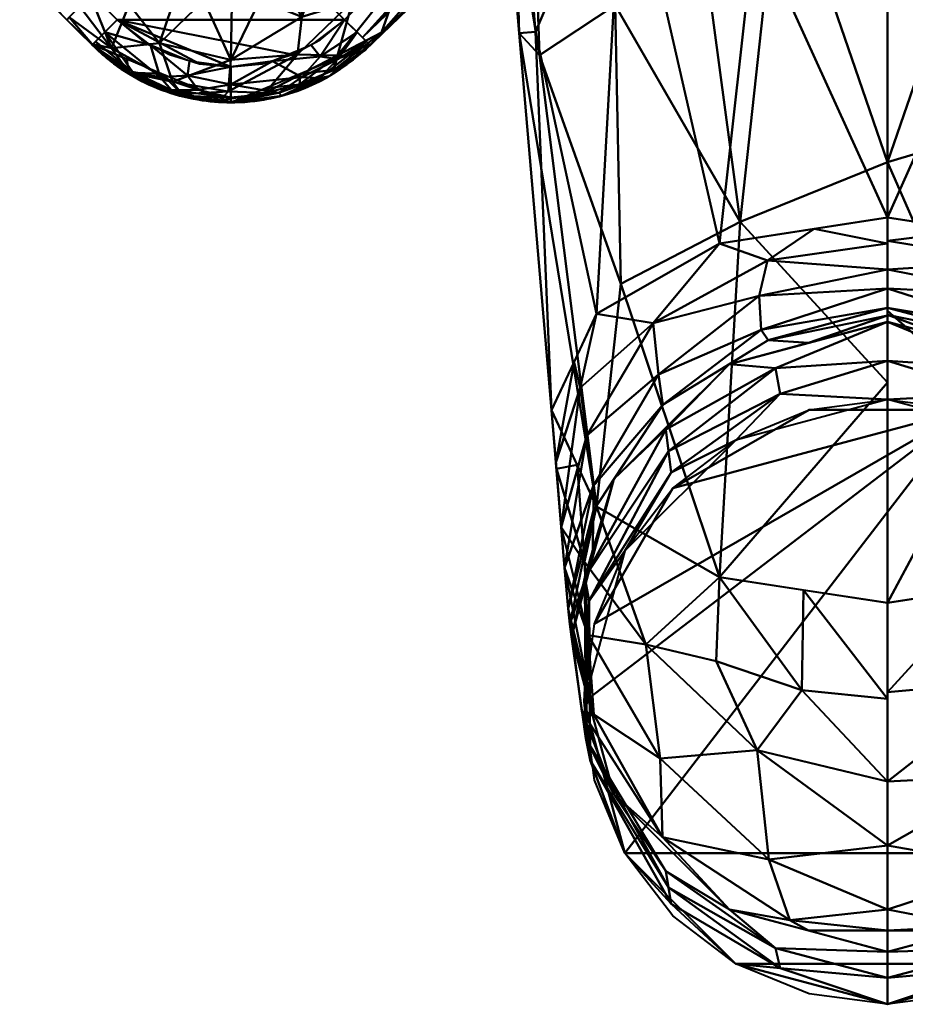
# Model space of a CAD drawing. Header units: millimetres. Extents: x -25 to 25, y -119 to 0.
# Tile 1 of 256: x -24 to 0, y -119 to -91. Entities that reach past the tile are written whole.
import ezdxf

# ---------------------------------------------------------------- set-up
doc = ezdxf.new("R2010")
doc.units = ezdxf.units.MM
doc.layers.add('A-GENM', color=13, linetype='Continuous', lineweight=30)

# ---------------------------------------------------------------- blocks, each defined once
blk = doc.blocks.new('MODEL - MODEL-4828-View 1')
at = {"layer": 'A-GENM', "lineweight": 40}
mesh = blk.add_polyface(dxfattribs=at)
corners = [(22.981, -83.203, 65.1), (12.728, -72.95, 65.1), (11.615, -71.5, 65.1), (10.916, -69.812, 65.1), (10.678, -68, 65.1), (10.916, -66.188, 65.1), (11.615, -64.5, 65.1), (12.728, -63.05, 65.1), (22.981, -52.797, 65.1), (23.696, -51.865, 65.1), (24.146, -50.78, 65.1), (24.299, -49.615, 65.1), (24.146, -48.451, 65.1), (23.696, -47.365, 65.1), (22.981, -46.433, 65.1), (21.567, -45.019, 65.1), (20.885, -44.459, 65.1), (20.107, -44.044, 65.1), (19.263, -43.787, 65.1), (18.385, -43.701, 65.1), (17.507, -43.787, 65.1), (16.663, -44.044, 65.1), (15.885, -44.459, 65.1), (15.203, -45.019, 65.1), (4.95, -55.272, 65.1), (3.5, -56.385, 65.1), (1.812, -57.084, 65.1), (0, -57.322, 65.1), (-1.366, -57.188, 65.1), (-2.679, -56.789, 65.1), (-3.889, -56.143, 65.1), (-4.95, -55.272, 65.1), (-15.203, -45.019, 65.1), (-15.885, -44.459, 65.1), (-16.663, -44.044, 65.1), (-17.507, -43.787, 65.1), (-18.385, -43.701, 65.1), (-19.263, -43.787, 65.1), (-20.107, -44.044, 65.1), (-20.885, -44.459, 65.1), (-21.567, -45.019, 65.1), (-22.981, -46.433, 65.1), (-23.541, -47.115, 65.1), (-23.956, -47.893, 65.1), (-24.213, -48.737, 65.1), (-24.299, -49.615, 65.1), (-24.213, -50.493, 65.1), (-23.956, -51.337, 65.1), (-23.541, -52.115, 65.1), (-22.981, -52.797, 65.1), (-12.728, -63.05, 65.1), (-11.615, -64.5, 65.1), (-10.916, -66.188, 65.1), (-10.678, -68, 65.1), (-10.916, -69.812, 65.1), (-11.615, -71.5, 65.1), (-12.728, -72.95, 65.1), (-22.981, -83.203, 65.1), (-23.541, -83.885, 65.1), (-23.956, -84.663, 65.1), (-24.213, -85.507, 65.1), (-24.299, -86.385, 65.1), (-24.213, -87.263, 65.1), (-23.956, -88.107, 65.1), (-23.541, -88.885, 65.1), (-22.981, -89.567, 65.1), (-21.567, -90.981, 65.1), (-20.885, -91.541, 65.1), (-20.107, -91.956, 65.1), (-19.263, -92.213, 65.1), (-18.385, -92.299, 65.1), (-17.507, -92.213, 65.1), (-16.663, -91.956, 65.1), (-15.885, -91.541, 65.1), (-15.203, -90.981, 65.1), (-4.95, -80.728, 65.1), (-3.5, -79.615, 65.1), (-1.812, -78.916, 65.1), (0, -78.678, 65.1), (1.812, -78.916, 65.1), (3.5, -79.615, 65.1), (4.95, -80.728, 65.1), (15.203, -90.981, 65.1), (15.885, -91.541, 65.1), (16.663, -91.956, 65.1), (17.507, -92.213, 65.1), (18.385, -92.299, 65.1), (19.263, -92.213, 65.1), (20.107, -91.956, 65.1), (20.885, -91.541, 65.1), (21.567, -90.981, 65.1), (22.981, -89.567, 65.1), (23.541, -88.885, 65.1), (23.956, -88.107, 65.1), (24.213, -87.263, 65.1), (24.299, -86.385, 65.1), (24.213, -85.507, 65.1), (23.956, -84.663, 65.1), (23.541, -83.885, 65.1)]
mesh.append_faces([[corners[k] for k in face] for face in [(90, 87, 88, 89)]], dxfattribs={"vtx0": -1})
mesh.append_faces([[corners[k] for k in face] for face in [(21, 15, 20)]], dxfattribs={"vtx0": -1, "vtx1": -1})
mesh.append_faces([[corners[k] for k in face] for face in [(91, 0, 82, 90), (27, 78, 4, 26)]], dxfattribs={"vtx0": -1, "vtx1": -1, "vtx2": -1})
mesh.append_faces([[corners[k] for k in face] for face in [(65, 57, 58), (57, 74, 75, 56), (66, 69, 70), (41, 48, 49), (50, 31, 32, 49), (1, 81, 82, 0), (3, 79, 80, 2), (2, 80, 81, 1), (90, 86, 87), (26, 4, 5), (8, 23, 24, 7)]], dxfattribs={"vtx0": -1, "vtx2": -1})
mesh.append_faces([[corners[k] for k in face] for face in [(57, 65, 66, 74), (32, 40, 41, 49), (8, 14, 15, 23)]], dxfattribs={"vtx0": -1, "vtx2": -1, "vtx3": -1})
mesh.append_faces([[corners[k] for k in face] for face in [(66, 70, 71, 72), (41, 44, 45, 46), (40, 33, 34, 35), (90, 82, 83, 84), (90, 84, 85, 86), (91, 97, 98, 0), (91, 94, 95, 96), (15, 21, 22, 23), (14, 8, 9, 10), (15, 18, 19, 20)]], dxfattribs={"vtx0": -1, "vtx3": -1})
mesh.append_faces([[corners[k] for k in face] for face in [(17, 18, 15, 16)]], dxfattribs={"vtx1": -1})
mesh.append_faces([[corners[k] for k in face] for face in [(61, 62, 65, 60), (59, 60, 65, 58), (73, 74, 66, 72), (47, 48, 41, 46), (36, 37, 40, 35), (32, 33, 40), (96, 97, 91), (10, 11, 14)]], dxfattribs={"vtx1": -1, "vtx2": -1})
mesh.append_faces([[corners[k] for k in face] for face in [(27, 28, 53, 78)]], dxfattribs={"vtx1": -1, "vtx2": -1, "vtx3": -1})
mesh.append_faces([[corners[k] for k in face] for face in [(55, 56, 75, 76), (54, 55, 76, 77), (53, 54, 77, 78), (51, 52, 29, 30), (50, 51, 30, 31), (52, 53, 28, 29), (78, 79, 3, 4), (5, 6, 25, 26), (6, 7, 24, 25)]], dxfattribs={"vtx1": -1, "vtx3": -1})
mesh.append_faces([[corners[k] for k in face] for face in [(63, 64, 65, 62), (38, 39, 40, 37), (12, 13, 14, 11)]], dxfattribs={"vtx2": -1})
mesh.append_faces([[corners[k] for k in face] for face in [(66, 67, 68, 69), (41, 42, 43, 44), (91, 92, 93, 94)]], dxfattribs={"vtx3": -1})
mesh = blk.add_polyface(dxfattribs=at)
corners = [(0, -107.314, -13.285), (0, -86.792, 3.323), (-2.997, -86.256, 3.236), (-5.728, -84.711, 3.01), (-8.015, -82.328, 2.747), (-8.079, -82.24, 2.739), (-8.143, -82.152, 2.731), (-8.206, -82.064, 2.723), (-8.255, -82.057, 2.664), (-8.303, -82.051, 2.604), (-8.35, -82.044, 2.543), (-8.397, -82.037, 2.483), (-8.444, -82.03, 2.422), (-8.491, -82.023, 2.361), (-8.537, -82.015, 2.3), (-10.134, -80.702, 0.425), (-11.134, -79.208, -1.709), (-11.474, -77.619, -3.978), (-9.934, -74.329, -8.677), (-5.735, -71.921, -12.115), (0, -71.038, -13.377), (0, -96.521, -28.7), (-4.703, -97.245, -27.665), (-8.146, -99.22, -24.845), (-9.409, -101.918, -20.993), (-8.146, -104.615, -17.14), (-4.703, -106.59, -14.32), (-9.751, -91.975, -9.493), (0, -94.974, -3.299), (-7.624, -90.574, -3.813), (-7.384, -85.534, -18.533), (-9.863, -91.319, -16.674), (0, -83.78, -21.039), (-7.467, -98.374, -10.325), (-4.132, -96.638, -5.755), (-10.561, -82.739, -10.886), (-10.818, -85.308, -8.014), (-10.319, -91.354, -12.978), (0, -101.144, -8.292), (-3.719, -88.364, -22.969), (-3.723, -79.534, -17.717)]
mesh.append_faces([[corners[k] for k in face] for face in [(38, 26, 0)]], dxfattribs={"vtx0": -1})
mesh.append_faces([[corners[k] for k in face] for face in [(32, 40, 20), (18, 35, 17), (21, 39, 32), (10, 5, 9), (6, 9, 5), (19, 30, 18), (16, 36, 15), (13, 4, 12), (20, 40, 19)]], dxfattribs={"vtx0": -1, "vtx1": -1})
mesh.append_faces([[corners[k] for k in face] for face in [(33, 27, 25), (40, 30, 19), (35, 36, 17), (27, 33, 29), (37, 35, 31), (36, 37, 27), (30, 31, 35), (24, 37, 31), (31, 30, 23), (22, 30, 39), (26, 34, 33), (26, 38, 34), (30, 40, 39), (3, 29, 34), (30, 35, 18), (29, 33, 34), (35, 37, 36), (29, 15, 27), (14, 29, 4), (2, 34, 28), (36, 27, 15), (25, 27, 37), (32, 39, 40)]], dxfattribs={"vtx0": -1, "vtx1": -1, "vtx2": -1})
mesh.append_faces([[corners[k] for k in face] for face in [(34, 2, 3), (29, 3, 4), (36, 16, 17), (37, 24, 25), (39, 21, 22), (4, 13, 14), (10, 4, 5)]], dxfattribs={"vtx0": -1, "vtx2": -1})
mesh.append_faces([[corners[k] for k in face] for face in [(25, 26, 33), (38, 28, 34), (14, 15, 29), (22, 23, 30), (10, 11, 4), (11, 12, 4), (23, 24, 31), (8, 9, 6)]], dxfattribs={"vtx1": -1, "vtx2": -1})
mesh.append_faces([[corners[k] for k in face] for face in [(28, 1, 2), (6, 7, 8)]], dxfattribs={"vtx2": -1})
mesh = blk.add_polyface(dxfattribs=at)
corners = [(0, -107.314, -13.285), (4.703, -106.59, -14.32), (8.146, -104.615, -17.14), (9.409, -101.918, -20.993), (8.146, -99.22, -24.845), (4.703, -97.245, -27.665), (0, -96.521, -28.7), (0, -71.038, -13.377), (5.735, -71.921, -12.115), (9.934, -74.329, -8.677), (11.474, -77.619, -3.978), (11.134, -79.208, -1.709), (10.134, -80.702, 0.425), (8.537, -82.015, 2.3), (8.471, -82.055, 2.363), (8.403, -82.087, 2.432), (8.338, -82.107, 2.506), (8.284, -82.112, 2.576), (8.24, -82.098, 2.648), (8.206, -82.064, 2.724), (8.143, -82.153, 2.731), (8.079, -82.241, 2.739), (8.015, -82.328, 2.747), (5.728, -84.711, 3.01), (2.997, -86.256, 3.236), (0, -86.792, 3.323), (8.565, -93.142, -7.553), (0, -94.974, -3.299), (4.897, -93.502, -3.653), (7.384, -85.534, -18.533), (0, -83.78, -21.039), (10.358, -85.228, -12.565), (0, -99.132, -6.664), (6.166, -99.368, -9.585), (2.971, -101.759, -9.376), (9.661, -93.809, -18.354), (10.236, -91.823, -12.168), (10.847, -84.826, -7.429), (3.968, -80.036, -17.907), (3.465, -88.756, -23.315)]
mesh.append_faces([[corners[k] for k in face] for face in [(2, 33, 1), (23, 28, 22), (24, 28, 23), (7, 38, 30), (4, 35, 3), (17, 22, 16), (22, 17, 21), (0, 34, 32), (18, 21, 17), (6, 39, 5)]], dxfattribs={"vtx0": -1, "vtx1": -1})
mesh.append_faces([[corners[k] for k in face] for face in [(36, 35, 31), (31, 35, 29), (31, 37, 36), (37, 26, 36), (31, 29, 9), (35, 36, 3), (28, 34, 33), (31, 10, 37), (26, 33, 2), (28, 27, 34), (36, 26, 2), (33, 26, 28), (24, 27, 28), (8, 29, 38), (39, 29, 5), (34, 1, 33), (37, 12, 26), (29, 35, 4), (30, 38, 39), (26, 22, 28), (22, 26, 15), (29, 39, 38)]], dxfattribs={"vtx0": -1, "vtx1": -1, "vtx2": -1})
mesh.append_faces([[corners[k] for k in face] for face in [(29, 4, 5), (39, 6, 30), (31, 9, 10), (26, 14, 15), (22, 15, 16), (18, 20, 21), (26, 13, 14), (34, 0, 1), (37, 11, 12)]], dxfattribs={"vtx0": -1, "vtx2": -1})
mesh.append_faces([[corners[k] for k in face] for face in [(19, 20, 18)]], dxfattribs={"vtx1": -1})
mesh.append_faces([[corners[k] for k in face] for face in [(10, 11, 37), (12, 13, 26), (7, 8, 38), (27, 32, 34), (8, 9, 29), (2, 3, 36)]], dxfattribs={"vtx1": -1, "vtx2": -1})
mesh.append_faces([[corners[k] for k in face] for face in [(24, 25, 27)]], dxfattribs={"vtx2": -1})
mesh = blk.add_polyface(dxfattribs=at)
corners = [(-15.203, -90.981, 65.1), (-14.703, -91.481, 64.807), (-14.496, -91.688, 64.1), (-4.243, -81.435, 64.1), (-4.45, -81.228, 64.807), (-4.95, -80.728, 65.1)]
mesh.append_faces([[corners[k] for k in face] for face in [(3, 1, 2)]], dxfattribs={"vtx0": -1})
mesh.append_faces([[corners[k] for k in face] for face in [(5, 1, 4)]], dxfattribs={"vtx0": -1, "vtx1": -1})
mesh.append_faces([[corners[k] for k in face] for face in [(1, 3, 4)]], dxfattribs={"vtx0": -1, "vtx2": -1})
mesh.append_faces([[corners[k] for k in face] for face in [(0, 1, 5)]], dxfattribs={"vtx1": -1})
mesh = blk.add_polyface(dxfattribs=at)
corners = [(-4.243, -81.435, 60.6), (-4.243, -81.435, 64.1), (-14.496, -91.688, 64.1), (-14.496, -91.688, 60.6), (-14.397, -91.59, 60.6), (-14.299, -91.491, 60.6), (-13.661, -90.854, 60.6), (-11.111, -88.304, 60.6), (-8.561, -85.753, 60.6), (-7.286, -84.478, 60.6), (-6.648, -83.841, 60.6), (-6.329, -83.522, 60.6), (-6.17, -83.363, 60.6), (-6.011, -83.203, 60.6), (-5.373, -82.566, 60.6), (-4.736, -81.928, 60.6), (-4.417, -81.609, 60.6), (-4.33, -81.522, 60.6)]
mesh.append_faces([[corners[k] for k in face] for face in [(4, 2, 3)]], dxfattribs={"vtx0": -1})
mesh.append_faces([[corners[k] for k in face] for face in [(8, 2, 7), (10, 1, 9), (2, 8, 1), (14, 1, 13), (15, 1, 14)]], dxfattribs={"vtx0": -1, "vtx1": -1})
mesh.append_faces([[corners[k] for k in face] for face in [(2, 4, 5), (2, 5, 6), (1, 11, 12), (1, 10, 11), (1, 15, 16)]], dxfattribs={"vtx0": -1, "vtx2": -1})
mesh.append_faces([[corners[k] for k in face] for face in [(6, 7, 2), (8, 9, 1), (12, 13, 1), (16, 17, 1)]], dxfattribs={"vtx1": -1, "vtx2": -1})
mesh.append_faces([[corners[k] for k in face] for face in [(17, 0, 1)]], dxfattribs={"vtx2": -1})
mesh = blk.add_polyface(dxfattribs=at)
corners = [(-15.131, -88.435, 55.1), (-14.568, -87.871, 55.1), (-13.898, -88.698, 55.166), (-14.627, -91.833, 59.898), (-15.493, -92.388, 59.429), (-14.168, -91.341, 58.566), (-14.982, -90.471, 55.499), (-13.125, -88.194, 55.251), (-12.587, -89.53, 57.266), (-13.6, -89.72, 55.858), (-11.857, -87.555, 55.539), (-12.878, -86.181, 55.1), (-12.314, -85.617, 55.1), (-13.214, -90.407, 60.6), (-13.437, -90.687, 59.509), (-12.053, -89.284, 59.013), (-15.402, -91.987, 57.598), (-10.635, -87.665, 57.665), (-9.73, -86.717, 57.545), (-10.89, -88.128, 59.453), (-15.695, -88.998, 55.1), (-16.396, -90.897, 55.234), (-16.522, -91.955, 56.044), (-11.338, -88.258, 57.251), (-14.004, -87.308, 55.1), (-13.441, -86.744, 55.1), (-10.933, -85.74, 55.197), (-11.751, -85.054, 55.1), (-11.187, -84.491, 55.1), (-10.675, -86.857, 55.967), (-10.624, -83.927, 55.1), (-10.651, -87.843, 60.6), (-9.928, -87.161, 59.464), (-11.932, -89.125, 60.6), (-14.495, -91.688, 60.6), (-16.468, -92.8, 59.15), (-15.468, -92.091, 60.6), (-16.44, -92.494, 60.6)]
mesh.append_faces([[corners[k] for k in face] for face in [(33, 19, 31), (24, 2, 1), (36, 3, 34)]], dxfattribs={"vtx0": -1, "vtx1": -1})
mesh.append_faces([[corners[k] for k in face] for face in [(3, 4, 5), (2, 6, 0), (7, 8, 9), (7, 11, 10), (13, 14, 15), (9, 16, 6), (17, 18, 19), (5, 9, 8), (21, 20, 6), (6, 22, 21), (9, 5, 16), (15, 23, 17), (2, 7, 9), (26, 10, 12), (2, 24, 7), (22, 6, 16), (23, 29, 17), (8, 7, 10), (10, 26, 29), (14, 5, 8), (5, 4, 16), (31, 19, 32), (19, 33, 15), (8, 10, 23), (4, 35, 16), (14, 34, 3), (15, 14, 8), (6, 2, 9), (15, 17, 19), (8, 23, 15), (10, 29, 23), (4, 3, 36), (14, 3, 5)]], dxfattribs={"vtx0": -1, "vtx1": -1, "vtx2": -1})
mesh.append_faces([[corners[k] for k in face] for face in [(10, 11, 12), (6, 20, 0), (26, 27, 28), (26, 12, 27), (26, 28, 30), (15, 33, 13)]], dxfattribs={"vtx0": -1, "vtx2": -1})
mesh.append_faces([[corners[k] for k in face] for face in [(7, 24, 25, 11)]], dxfattribs={"vtx0": -1, "vtx3": -1})
mesh.append_faces([[corners[k] for k in face] for face in [(0, 1, 2), (13, 34, 14), (36, 37, 4)]], dxfattribs={"vtx1": -1, "vtx2": -1})
mesh = blk.add_polyface(dxfattribs=at)
corners = [(-18.461, -92.996, 57.718), (-18.391, -92.106, 55.646), (-16.522, -91.955, 56.044), (-18.357, -90.549, 55.1), (-17.573, -90.427, 55.1), (-21.731, -91.775, 57.462), (-21.248, -92.463, 59.493), (-22.281, -91.654, 59.592), (-16.396, -90.897, 55.234), (-16.856, -90.085, 55.1), (-18.682, -93.247, 59.788), (-17.426, -93.032, 58.74), (-22.981, -90.981, 60.6), (-22.914, -90.914, 58.659), (-21.23, -90.559, 55.363), (-22.319, -90.319, 55.941), (-16.258, -89.561, 55.1), (-19.868, -90.115, 55.1), (-19.144, -90.442, 55.1), (-20.389, -91.637, 55.655), (-20.025, -92.718, 57.493), (-19.762, -93.07, 59.396), (-20.473, -89.6, 55.1), (-21.036, -89.037, 55.1), (-15.402, -91.987, 57.598), (-15.695, -88.998, 55.1), (-20.329, -92.493, 60.6), (-22.616, -90.616, 57.3), (-21.301, -92.091, 60.6), (-16.468, -92.8, 59.15), (-19.357, -92.896, 60.6), (-18.385, -93.299, 60.6), (-22.274, -91.688, 60.6), (-17.412, -92.896, 60.6), (-16.44, -92.494, 60.6), (-15.493, -92.388, 59.429)]
mesh.append_faces([[corners[k] for k in face] for face in [(16, 8, 9), (17, 14, 22), (3, 1, 18), (23, 14, 15), (12, 7, 32), (33, 29, 34)]], dxfattribs={"vtx0": -1, "vtx1": -1})
mesh.append_faces([[corners[k] for k in face] for face in [(0, 1, 2), (5, 6, 7), (10, 0, 11), (14, 5, 15), (20, 21, 6), (18, 1, 19), (19, 14, 17), (11, 2, 24), (20, 19, 1), (5, 19, 20), (8, 1, 4), (1, 8, 2), (26, 6, 21), (5, 20, 6), (6, 28, 7), (29, 11, 24), (10, 30, 21), (0, 21, 20), (31, 10, 11), (1, 0, 20), (2, 11, 0), (5, 14, 19), (5, 7, 13), (34, 29, 35), (33, 11, 29), (0, 10, 21)]], dxfattribs={"vtx0": -1, "vtx1": -1, "vtx2": -1})
mesh.append_faces([[corners[k] for k in face] for face in [(1, 3, 4), (8, 4, 9), (8, 16, 25), (5, 27, 15), (6, 26, 28), (5, 13, 27), (7, 28, 32), (11, 33, 31), (10, 31, 30)]], dxfattribs={"vtx0": -1, "vtx2": -1})
mesh.append_faces([[corners[k] for k in face] for face in [(12, 13, 7), (17, 18, 19), (23, 22, 14), (30, 26, 21)]], dxfattribs={"vtx1": -1, "vtx2": -1})
mesh = blk.add_polyface(dxfattribs=at)
corners = [(-22.274, -91.688, 60.6), (-22.274, -91.688, 64.1), (-23.688, -90.274, 64.1), (-23.688, -90.274, 60.6), (-23.3, -90.662, 60.6), (-22.981, -90.981, 60.6), (-22.662, -91.3, 60.6)]
mesh.append_faces([[corners[k] for k in face] for face in [(4, 2, 3), (1, 6, 0)]], dxfattribs={"vtx0": -1})
mesh.append_faces([[corners[k] for k in face] for face in [(5, 2, 4), (6, 1, 5), (2, 5, 1)]], dxfattribs={"vtx0": -1, "vtx1": -1})
mesh = blk.add_polyface(dxfattribs=at)
corners = [(-18.385, -93.299, 64.1), (-18.385, -93.163, 64.599), (-18.385, -92.798, 64.964), (-18.385, -92.299, 65.1), (-19.549, -92.146, 65.1), (-20.635, -91.696, 65.1), (-21.567, -90.981, 65.1), (-21.919, -91.334, 64.964), (-22.178, -91.592, 64.599), (-22.274, -91.688, 64.1), (-21.134, -92.561, 64.1), (-19.808, -93.111, 64.1), (-20.37, -92.592, 64.826), (-19.302, -92.948, 64.782), (-20.048, -92.953, 64.491), (-21.137, -92.443, 64.531), (-19.602, -92.546, 65.012)]
mesh.append_faces([[corners[k] for k in face] for face in [(1, 11, 0)]], dxfattribs={"vtx0": -1})
mesh.append_faces([[corners[k] for k in face] for face in [(2, 13, 1), (10, 15, 9), (8, 15, 7), (11, 14, 10)]], dxfattribs={"vtx0": -1, "vtx1": -1})
mesh.append_faces([[corners[k] for k in face] for face in [(14, 13, 12), (11, 1, 14), (2, 16, 13), (13, 14, 1), (12, 5, 7), (12, 13, 16), (12, 16, 5), (15, 12, 7), (15, 10, 14), (14, 12, 15)]], dxfattribs={"vtx0": -1, "vtx1": -1, "vtx2": -1})
mesh.append_faces([[corners[k] for k in face] for face in [(15, 8, 9)]], dxfattribs={"vtx0": -1, "vtx2": -1})
mesh.append_faces([[corners[k] for k in face] for face in [(6, 7, 5)]], dxfattribs={"vtx1": -1})
mesh.append_faces([[corners[k] for k in face] for face in [(2, 3, 16), (3, 4, 16), (4, 5, 16)]], dxfattribs={"vtx1": -1, "vtx2": -1})
mesh = blk.add_polyface(dxfattribs=at)
corners = [(-14.496, -91.688, 64.1), (-14.592, -91.592, 64.599), (-14.85, -91.334, 64.964), (-15.203, -90.981, 65.1), (-16.135, -91.696, 65.1), (-17.22, -92.146, 65.1), (-18.385, -92.299, 65.1), (-18.385, -92.798, 64.964), (-18.385, -93.163, 64.599), (-18.385, -93.299, 64.1), (-16.961, -93.111, 64.1), (-15.635, -92.561, 64.1), (-16.399, -92.592, 64.826), (-15.392, -92.088, 64.782), (-15.916, -92.62, 64.491), (-17.047, -93.029, 64.531), (-15.889, -92.016, 65.012)]
mesh.append_faces([[corners[k] for k in face] for face in [(1, 11, 0)]], dxfattribs={"vtx0": -1})
mesh.append_faces([[corners[k] for k in face] for face in [(10, 15, 9), (2, 13, 1), (8, 15, 7), (11, 14, 10)]], dxfattribs={"vtx0": -1, "vtx1": -1})
mesh.append_faces([[corners[k] for k in face] for face in [(14, 13, 12), (11, 1, 14), (2, 16, 13), (15, 10, 14), (13, 14, 1), (5, 7, 12), (12, 13, 16), (12, 16, 5), (15, 12, 7), (14, 12, 15)]], dxfattribs={"vtx0": -1, "vtx1": -1, "vtx2": -1})
mesh.append_faces([[corners[k] for k in face] for face in [(15, 8, 9), (16, 4, 5)]], dxfattribs={"vtx0": -1, "vtx2": -1})
mesh.append_faces([[corners[k] for k in face] for face in [(6, 7, 5)]], dxfattribs={"vtx1": -1})
mesh.append_faces([[corners[k] for k in face] for face in [(2, 3, 16), (3, 4, 16)]], dxfattribs={"vtx1": -1, "vtx2": -1})
mesh = blk.add_polyface(dxfattribs=at)
corners = [(-18.385, -93.299, 60.6), (-18.385, -93.299, 64.1), (-19.808, -93.112, 64.1), (-21.135, -92.562, 64.1), (-22.274, -91.688, 64.1), (-22.274, -91.688, 60.6), (-22.19, -91.77, 60.6), (-22.104, -91.851, 60.6), (-22.017, -91.929, 60.6), (-21.969, -91.972, 60.6), (-21.919, -92.013, 60.6), (-21.87, -92.055, 60.6), (-21.82, -92.095, 60.6), (-21.769, -92.135, 60.6), (-21.718, -92.175, 60.6), (-21.667, -92.213, 60.6), (-21.563, -92.289, 60.6), (-21.457, -92.362, 60.6), (-21.349, -92.433, 60.6), (-21.24, -92.501, 60.6), (-21.129, -92.567, 60.6), (-21.016, -92.63, 60.6), (-20.903, -92.69, 60.6), (-20.788, -92.748, 60.6), (-20.671, -92.803, 60.6), (-20.553, -92.855, 60.6), (-20.434, -92.905, 60.6), (-20.314, -92.951, 60.6), (-20.193, -92.995, 60.6), (-20.071, -93.036, 60.6), (-19.948, -93.074, 60.6), (-19.824, -93.109, 60.6), (-19.699, -93.141, 60.6), (-19.573, -93.17, 60.6), (-19.447, -93.197, 60.6), (-19.32, -93.22, 60.6), (-19.193, -93.24, 60.6), (-19.079, -93.256, 60.6), (-18.964, -93.269, 60.6), (-18.848, -93.28, 60.6), (-18.732, -93.288, 60.6), (-18.616, -93.294, 60.6), (-18.5, -93.298, 60.6)]
mesh.append_faces([[corners[k] for k in face] for face in [(1, 42, 0)]], dxfattribs={"vtx0": -1})
mesh.append_faces([[corners[k] for k in face] for face in [(18, 3, 17), (4, 14, 3), (20, 3, 19), (14, 4, 13), (15, 3, 14), (26, 3, 25), (27, 2, 26), (25, 3, 24), (33, 2, 32), (31, 2, 30), (29, 2, 28), (3, 26, 2), (36, 2, 35), (38, 1, 37)]], dxfattribs={"vtx0": -1, "vtx1": -1})
mesh.append_faces([[corners[k] for k in face] for face in [(4, 12, 13), (3, 16, 17), (3, 15, 16), (3, 21, 22), (3, 22, 23), (4, 7, 8), (4, 6, 7), (4, 10, 11), (2, 27, 28), (2, 34, 35), (2, 33, 34), (37, 1, 2), (2, 36, 37), (2, 29, 30), (1, 39, 40), (1, 40, 41), (1, 38, 39)]], dxfattribs={"vtx0": -1, "vtx2": -1})
mesh.append_faces([[corners[k] for k in face] for face in [(11, 12, 4), (18, 19, 3), (20, 21, 3), (23, 24, 3), (8, 9, 4), (9, 10, 4), (31, 32, 2), (41, 42, 1)]], dxfattribs={"vtx1": -1, "vtx2": -1})
mesh.append_faces([[corners[k] for k in face] for face in [(4, 5, 6)]], dxfattribs={"vtx2": -1})
mesh = blk.add_polyface(dxfattribs=at)
corners = [(-14.496, -91.688, 60.6), (-14.496, -91.688, 64.1), (-15.635, -92.562, 64.1), (-16.961, -93.112, 64.1), (-18.385, -93.299, 64.1), (-18.385, -93.299, 60.6), (-18.275, -93.298, 60.6), (-18.172, -93.295, 60.6), (-18.07, -93.29, 60.6), (-17.995, -93.286, 60.6), (-17.92, -93.28, 60.6), (-17.845, -93.273, 60.6), (-17.781, -93.266, 60.6), (-17.717, -93.259, 60.6), (-17.653, -93.251, 60.6), (-17.589, -93.242, 60.6), (-17.525, -93.232, 60.6), (-17.462, -93.222, 60.6), (-17.398, -93.211, 60.6), (-17.272, -93.186, 60.6), (-17.146, -93.159, 60.6), (-17.021, -93.128, 60.6), (-16.896, -93.095, 60.6), (-16.772, -93.059, 60.6), (-16.65, -93.02, 60.6), (-16.528, -92.978, 60.6), (-16.318, -92.897, 60.6), (-16.111, -92.808, 60.6), (-15.907, -92.711, 60.6), (-15.708, -92.605, 60.6), (-15.513, -92.491, 60.6), (-15.324, -92.37, 60.6), (-15.139, -92.24, 60.6), (-14.96, -92.104, 60.6), (-14.91, -92.063, 60.6), (-14.86, -92.022, 60.6), (-14.811, -91.98, 60.6), (-14.762, -91.938, 60.6), (-14.714, -91.895, 60.6), (-14.666, -91.852, 60.6), (-14.619, -91.808, 60.6), (-14.578, -91.768, 60.6), (-14.536, -91.728, 60.6)]
mesh.append_faces([[corners[k] for k in face] for face in [(6, 4, 5), (1, 42, 0)]], dxfattribs={"vtx0": -1})
mesh.append_faces([[corners[k] for k in face] for face in [(19, 3, 18), (23, 3, 22), (18, 3, 17), (27, 2, 26), (31, 2, 30), (2, 33, 1), (3, 26, 2), (35, 1, 34), (41, 1, 40), (38, 1, 37)]], dxfattribs={"vtx0": -1, "vtx1": -1})
mesh.append_faces([[corners[k] for k in face] for face in [(3, 16, 17), (3, 20, 21), (4, 8, 9), (4, 7, 8), (4, 6, 7), (4, 9, 10), (4, 10, 11), (4, 11, 12), (4, 12, 13), (2, 28, 29), (3, 25, 26), (2, 27, 28), (2, 32, 33), (1, 35, 36), (1, 38, 39)]], dxfattribs={"vtx0": -1, "vtx2": -1})
mesh.append_faces([[corners[k] for k in face] for face in [(3, 4, 14), (14, 15, 3), (15, 16, 3), (13, 14, 4), (21, 22, 3), (23, 24, 3), (19, 20, 3), (24, 25, 3), (29, 30, 2), (31, 32, 2), (36, 37, 1), (33, 34, 1), (39, 40, 1), (41, 42, 1)]], dxfattribs={"vtx1": -1, "vtx2": -1})
mesh = blk.add_polyface(dxfattribs=at)
corners = [(-8.854, -108.259, -31.973), (-8.948, -107.472, -27.734), (-9.136, -105.192, -23.79), (-9.409, -101.918, -20.993), (-8.146, -99.22, -24.845), (-4.703, -97.245, -27.665), (0, -96.521, -28.7), (0, -97.972, -29.713), (0, -99.054, -31.126), (0, -99.439, -32.743), (-4.426, -100.623, -32.64), (-7.665, -103.851, -32.358), (-6.414, -100.92, -28.969), (-6.296, -101.77, -30.896), (-3.544, -99.665, -30.681), (-3.598, -98.713, -29.378), (-6.56, -99.476, -27.396), (-8.24, -104.04, -28.78), (-8.417, -102.622, -26.374), (0, -97.246, -29.206), (-2.056, -96.838, -28.248), (-3.367, -97.724, -28.71), (-8.777, -100.569, -22.919), (-9.287, -103.382, -22.243), (-8.604, -101.291, -24.9), (-2.213, -100.031, -32.692), (0, -99.267, -32.02), (-3.346, -99.952, -31.743), (-8.26, -106.055, -32.165), (-8.896, -107.907, -30.077), (-8.235, -104.728, -30.593), (0, -98.513, -30.42), (-9.042, -106.332, -25.762)]
mesh.append_faces([[corners[k] for k in face] for face in [(28, 30, 11), (26, 27, 8), (23, 24, 2), (8, 14, 31)]], dxfattribs={"vtx0": -1, "vtx1": -1})
mesh.append_faces([[corners[k] for k in face] for face in [(30, 17, 13), (32, 18, 17), (15, 31, 14), (12, 13, 17), (13, 12, 14), (15, 14, 12), (15, 16, 21), (15, 12, 16), (18, 12, 17), (21, 20, 19), (18, 16, 12), (5, 21, 16), (7, 15, 21), (4, 16, 24), (2, 24, 18), (22, 24, 23), (18, 24, 16), (10, 13, 27), (8, 27, 14), (25, 27, 26), (14, 27, 13), (30, 28, 29), (11, 30, 13), (1, 17, 30)]], dxfattribs={"vtx0": -1, "vtx1": -1, "vtx2": -1})
mesh.append_faces([[corners[k] for k in face] for face in [(13, 10, 11), (16, 4, 5), (21, 19, 7), (15, 7, 31)]], dxfattribs={"vtx0": -1, "vtx2": -1})
mesh.append_faces([[corners[k] for k in face] for face in [(22, 4, 24), (25, 10, 27), (1, 32, 17), (32, 2, 18), (5, 20, 21), (29, 1, 30)]], dxfattribs={"vtx1": -1, "vtx2": -1})
mesh.append_faces([[corners[k] for k in face] for face in [(28, 0, 29), (26, 9, 25), (23, 3, 22), (20, 6, 19)]], dxfattribs={"vtx2": -1})
mesh = blk.add_polyface(dxfattribs=at)
corners = [(8.854, -108.259, -31.973), (7.665, -103.851, -32.358), (4.426, -100.623, -32.64), (0, -99.439, -32.743), (0, -99.054, -31.126), (0, -97.972, -29.713), (0, -96.521, -28.7), (4.703, -97.245, -27.665), (8.146, -99.22, -24.845), (9.409, -101.918, -20.993), (9.136, -105.192, -23.79), (8.948, -107.472, -27.734), (6.414, -100.919, -28.969), (6.561, -99.477, -27.395), (3.632, -98.693, -29.339), (3.515, -99.634, -30.649), (6.294, -101.768, -30.896), (8.409, -102.549, -26.337), (8.256, -104.04, -28.7), (0, -99.247, -31.935), (1.934, -99.957, -32.698), (3.205, -99.896, -31.749), (8.26, -106.055, -32.165), (8.896, -107.907, -30.077), (8.236, -104.721, -30.557), (2.352, -96.883, -28.183), (0, -97.17, -29.153), (3.515, -97.757, -28.661), (8.777, -100.569, -22.919), (9.287, -103.382, -22.243), (8.606, -101.263, -24.877), (0, -98.513, -30.42), (9.042, -106.332, -25.762)]
mesh.append_faces([[corners[k] for k in face] for face in [(20, 21, 2), (28, 30, 8), (26, 27, 5), (23, 24, 11), (32, 17, 10), (5, 14, 31)]], dxfattribs={"vtx0": -1, "vtx1": -1})
mesh.append_faces([[corners[k] for k in face] for face in [(14, 13, 12), (15, 14, 12), (12, 13, 17), (16, 15, 12), (18, 17, 32), (30, 17, 13), (15, 16, 21), (21, 20, 19), (18, 12, 17), (15, 31, 14), (18, 16, 12), (2, 21, 16), (4, 15, 21), (1, 16, 24), (11, 24, 18), (22, 24, 23), (18, 24, 16), (7, 13, 27), (5, 27, 14), (25, 27, 26), (14, 27, 13), (30, 28, 29), (8, 30, 13), (10, 17, 30)]], dxfattribs={"vtx0": -1, "vtx1": -1, "vtx2": -1})
mesh.append_faces([[corners[k] for k in face] for face in [(16, 1, 2), (21, 19, 4), (15, 4, 31)]], dxfattribs={"vtx0": -1, "vtx2": -1})
mesh.append_faces([[corners[k] for k in face] for face in [(9, 29, 28)]], dxfattribs={"vtx1": -1})
mesh.append_faces([[corners[k] for k in face] for face in [(25, 7, 27), (32, 11, 18), (7, 8, 13), (22, 1, 24), (29, 10, 30)]], dxfattribs={"vtx1": -1, "vtx2": -1})
mesh.append_faces([[corners[k] for k in face] for face in [(26, 6, 25), (23, 0, 22), (20, 3, 19)]], dxfattribs={"vtx2": -1})
mesh = blk.add_polyface(dxfattribs=at)
corners = [(0, -118.554, -52.153), (0, -117.08, -31.202), (-4.426, -115.896, -31.306), (-7.666, -112.669, -31.588), (-8.854, -108.259, -31.973), (-7.666, -103.85, -32.358), (-4.426, -100.623, -32.64), (0, -99.439, -32.743), (0, -101.62, -53.633), (-4.248, -102.757, -53.533), (-7.359, -105.854, -53.263), (-8.499, -110.087, -52.893), (-7.359, -114.32, -52.523), (-4.248, -117.417, -52.253), (-6.136, -103.062, -42.967), (-6.136, -115.285, -41.899), (-8.359, -107.257, -45.251), (0, -100.53, -43.188), (0, -117.817, -41.678), (-8.445, -111.111, -39.612), (-8.478, -106.588, -37.95), (-8.325, -111.719, -46.92), (-6.063, -103.663, -49.017), (-3.011, -101.46, -46.872), (-3.142, -100.738, -39.557), (-6.208, -102.46, -36.916), (-6.063, -115.741, -47.962), (-3.011, -117.539, -45.468), (-3.142, -116.982, -38.138), (-6.208, -114.828, -35.836)]
mesh.append_faces([[corners[k] for k in face] for face in [(6, 25, 5), (3, 29, 2), (9, 23, 8), (17, 24, 7), (5, 20, 4), (8, 23, 17), (7, 24, 6), (0, 27, 13), (1, 28, 18)]], dxfattribs={"vtx0": -1, "vtx1": -1})
mesh.append_faces([[corners[k] for k in face] for face in [(19, 21, 15), (17, 23, 24), (14, 22, 16), (9, 22, 23), (20, 19, 4), (21, 12, 26), (15, 26, 27), (19, 15, 29), (20, 14, 16), (20, 5, 25), (19, 20, 16), (28, 15, 27), (16, 21, 19), (16, 11, 21), (16, 22, 10), (24, 14, 25), (14, 23, 22), (14, 24, 23), (24, 25, 6), (20, 25, 14), (27, 26, 13), (21, 26, 15), (27, 18, 28), (28, 2, 29), (19, 29, 3), (28, 29, 15)]], dxfattribs={"vtx0": -1, "vtx1": -1, "vtx2": -1})
mesh.append_faces([[corners[k] for k in face] for face in [(19, 3, 4), (22, 9, 10), (26, 12, 13)]], dxfattribs={"vtx0": -1, "vtx2": -1})
mesh.append_faces([[corners[k] for k in face] for face in [(10, 11, 16), (0, 18, 27), (11, 12, 21), (1, 2, 28)]], dxfattribs={"vtx1": -1, "vtx2": -1})
mesh = blk.add_polyface(dxfattribs=at)
corners = [(0, -118.554, -52.153), (4.248, -117.417, -52.253), (7.359, -114.32, -52.523), (8.499, -110.087, -52.893), (7.359, -105.854, -53.263), (4.248, -102.757, -53.533), (0, -101.62, -53.633), (0, -99.439, -32.743), (4.426, -100.623, -32.64), (7.666, -103.85, -32.358), (8.854, -108.259, -31.973), (7.666, -112.669, -31.588), (4.426, -115.896, -31.306), (0, -117.08, -31.202), (6.136, -115.285, -41.899), (6.136, -103.062, -42.967), (8.359, -111.549, -44.877), (0, -117.817, -41.678), (0, -100.53, -43.188), (8.445, -106.775, -39.991), (8.478, -110.942, -37.569), (8.325, -107.444, -47.293), (6.063, -115.741, -47.962), (3.011, -117.539, -45.468), (3.142, -116.982, -38.138), (6.208, -114.828, -35.836), (6.063, -103.663, -49.017), (3.011, -101.46, -46.872), (3.142, -100.738, -39.557), (6.208, -102.46, -36.916)]
mesh.append_faces([[corners[k] for k in face] for face in [(12, 25, 11), (11, 20, 10), (9, 29, 8), (1, 23, 0), (17, 24, 13), (0, 23, 17), (13, 24, 12), (6, 27, 5), (7, 28, 18)]], dxfattribs={"vtx0": -1, "vtx1": -1})
mesh.append_faces([[corners[k] for k in face] for face in [(15, 19, 21), (20, 19, 10), (14, 22, 16), (1, 22, 23), (15, 26, 27), (21, 4, 26), (19, 15, 29), (14, 16, 20), (17, 23, 24), (20, 11, 25), (19, 20, 16), (15, 27, 28), (16, 21, 19), (16, 3, 21), (16, 22, 2), (24, 14, 25), (14, 23, 22), (14, 24, 23), (24, 25, 12), (20, 25, 14), (27, 26, 5), (21, 26, 15), (27, 18, 28), (28, 8, 29), (19, 29, 9), (28, 29, 15)]], dxfattribs={"vtx0": -1, "vtx1": -1, "vtx2": -1})
mesh.append_faces([[corners[k] for k in face] for face in [(22, 1, 2), (19, 9, 10)]], dxfattribs={"vtx0": -1, "vtx2": -1})
mesh.append_faces([[corners[k] for k in face] for face in [(6, 18, 27), (3, 4, 21), (7, 8, 28), (4, 5, 26), (2, 3, 16)]], dxfattribs={"vtx1": -1, "vtx2": -1})
mesh = blk.add_polyface(dxfattribs=at)
corners = [(0, -101.62, -53.633), (2.2, -101.909, -53.607), (4.25, -102.755, -53.534), (6.01, -104.1, -53.416), (7.36, -105.854, -53.263), (8.21, -107.896, -53.084), (8.499, -110.087, -52.893), (8.21, -112.278, -52.702), (7.36, -114.321, -52.523), (6.01, -116.074, -52.37), (4.25, -117.42, -52.252), (2.2, -118.265, -52.179), (0, -118.554, -52.153), (-2.2, -118.265, -52.179), (-4.25, -117.42, -52.252), (-6.01, -116.074, -52.37), (-7.36, -114.321, -52.523), (-8.21, -112.278, -52.702), (-8.499, -110.087, -52.893), (-8.21, -107.896, -53.084), (-7.36, -105.854, -53.263), (-6.01, -104.1, -53.416), (-4.25, -102.755, -53.534), (-2.2, -101.909, -53.607)]
mesh.append_faces([[corners[k] for k in face] for face in [(1, 23, 0)]], dxfattribs={"vtx0": -1})
mesh.append_faces([[corners[k] for k in face] for face in [(18, 1, 16), (1, 19, 21), (1, 21, 23), (1, 8, 16), (8, 1, 4), (4, 6, 8), (12, 14, 10)]], dxfattribs={"vtx0": -1, "vtx1": -1, "vtx2": -1})
mesh.append_faces([[corners[k] for k in face] for face in [(10, 14, 16, 8)]], dxfattribs={"vtx0": -1, "vtx1": -1, "vtx2": -1, "vtx3": -1})
mesh.append_faces([[corners[k] for k in face] for face in [(1, 18, 19)]], dxfattribs={"vtx0": -1, "vtx2": -1})
mesh.append_faces([[corners[k] for k in face] for face in [(15, 16, 14), (20, 21, 19), (22, 23, 21), (9, 10, 8), (7, 8, 6), (3, 4, 2), (5, 6, 4)]], dxfattribs={"vtx1": -1})
mesh.append_faces([[corners[k] for k in face] for face in [(1, 2, 4)]], dxfattribs={"vtx1": -1, "vtx2": -1})
mesh.append_faces([[corners[k] for k in face] for face in [(16, 17, 18), (12, 13, 14), (10, 11, 12)]], dxfattribs={"vtx2": -1})
mesh = blk.add_polyface(dxfattribs=at)
corners = [(-8.854, -108.259, -31.973), (-7.665, -112.668, -31.588), (-4.426, -115.896, -31.306), (0, -117.08, -31.202), (0, -115.901, -24.515), (0, -112.312, -18.071), (0, -107.314, -13.285), (-4.703, -106.59, -14.32), (-8.146, -104.615, -17.14), (-9.409, -101.918, -20.993), (-9.136, -105.192, -23.79), (-8.948, -107.472, -27.734), (-6.365, -111.674, -21.734), (-6.307, -113.876, -26.955), (-8.223, -110.44, -25.447), (-8.387, -108.216, -21.938), (-6.772, -108.475, -18.252), (-3.656, -111.437, -18.205), (-3.323, -114.499, -22.749), (-2.742, -116.195, -27.317), (-9.272, -103.555, -22.391), (-8.695, -103.442, -18.816), (-8.487, -106.165, -19.654), (-8.565, -110.346, -29.147), (-9.042, -106.332, -25.762), (-4.801, -108.948, -16.443), (-2.352, -106.952, -13.803), (0, -110.002, -15.859), (-2.402, -109.757, -15.785), (0, -114.107, -21.293), (0, -116.49, -27.859), (-2.213, -116.488, -31.254), (-8.26, -110.464, -31.78), (-8.901, -107.866, -29.853)]
mesh.append_faces([[corners[k] for k in face] for face in [(27, 28, 5), (5, 17, 29)]], dxfattribs={"vtx0": -1, "vtx1": -1})
mesh.append_faces([[corners[k] for k in face] for face in [(19, 31, 30), (1, 13, 23), (17, 12, 18), (18, 13, 19), (17, 28, 25), (16, 12, 17), (20, 22, 21), (18, 29, 17), (23, 33, 32), (14, 15, 24), (15, 14, 12), (16, 15, 12), (11, 23, 14), (26, 28, 27), (13, 12, 14), (16, 17, 25), (8, 22, 16), (4, 18, 19), (18, 12, 13), (2, 19, 13), (22, 15, 16), (10, 15, 22), (14, 23, 13), (25, 7, 16), (28, 17, 5), (7, 25, 28)]], dxfattribs={"vtx0": -1, "vtx1": -1, "vtx2": -1})
mesh.append_faces([[corners[k] for k in face] for face in [(15, 10, 24), (13, 1, 2), (22, 8, 21), (16, 7, 8), (22, 20, 10), (28, 26, 7), (18, 4, 29), (19, 2, 31), (23, 11, 33)]], dxfattribs={"vtx0": -1, "vtx2": -1})
mesh.append_faces([[corners[k] for k in face] for face in [(3, 30, 31), (0, 32, 33)]], dxfattribs={"vtx1": -1})
mesh.append_faces([[corners[k] for k in face] for face in [(30, 4, 19), (32, 1, 23), (24, 11, 14)]], dxfattribs={"vtx1": -1, "vtx2": -1})
mesh.append_faces([[corners[k] for k in face] for face in [(21, 9, 20), (27, 6, 26)]], dxfattribs={"vtx2": -1})
mesh = blk.add_polyface(dxfattribs=at)
corners = [(0, -117.08, -31.202), (4.426, -115.896, -31.306), (7.665, -112.668, -31.588), (8.854, -108.259, -31.973), (8.948, -107.472, -27.734), (9.136, -105.192, -23.79), (9.409, -101.918, -20.993), (8.146, -104.615, -17.14), (4.703, -106.59, -14.32), (0, -107.314, -13.285), (0, -112.312, -18.071), (0, -115.901, -24.515), (6.365, -111.674, -21.734), (6.307, -113.876, -26.955), (3.554, -114.732, -23.52), (3.461, -112.135, -18.949), (6.181, -108.891, -17.836), (8.337, -107.847, -21.202), (8.335, -109.969, -24.973), (8.472, -110.604, -28.743), (0, -109.813, -15.678), (2.657, -106.905, -13.87), (3.611, -109.485, -16.103), (2.415, -116.368, -27.726), (0, -114.107, -21.293), (7.871, -106.873, -18.693), (8.777, -103.266, -19.066), (9.262, -103.679, -22.497), (8.918, -105.325, -20.534), (9.042, -106.332, -25.762), (8.901, -107.866, -29.853), (8.26, -110.464, -31.78), (2.213, -116.488, -31.254), (0, -116.49, -27.859)]
mesh.append_faces([[corners[k] for k in face] for face in [(27, 28, 5), (5, 17, 29)]], dxfattribs={"vtx0": -1, "vtx1": -1})
mesh.append_faces([[corners[k] for k in face] for face in [(19, 31, 30), (13, 19, 18), (12, 15, 14), (11, 23, 14), (28, 25, 17), (16, 12, 17), (18, 29, 17), (23, 33, 32), (1, 13, 23), (17, 12, 18), (24, 14, 15), (12, 16, 15), (26, 28, 27), (13, 12, 14), (16, 17, 25), (8, 22, 16), (4, 18, 19), (18, 12, 13), (2, 19, 13), (15, 16, 22), (20, 22, 21), (10, 15, 22), (14, 23, 13), (25, 7, 16), (28, 17, 5), (7, 25, 28)]], dxfattribs={"vtx0": -1, "vtx1": -1, "vtx2": -1})
mesh.append_faces([[corners[k] for k in face] for face in [(15, 10, 24), (22, 8, 21), (16, 7, 8), (22, 20, 10), (28, 26, 7), (18, 4, 29), (19, 2, 31), (23, 11, 33)]], dxfattribs={"vtx0": -1, "vtx2": -1})
mesh.append_faces([[corners[k] for k in face] for face in [(3, 30, 31), (0, 32, 33)]], dxfattribs={"vtx1": -1})
mesh.append_faces([[corners[k] for k in face] for face in [(1, 2, 13), (30, 4, 19), (32, 1, 23), (24, 11, 14)]], dxfattribs={"vtx1": -1, "vtx2": -1})
mesh.append_faces([[corners[k] for k in face] for face in [(21, 9, 20), (27, 6, 26)]], dxfattribs={"vtx2": -1})

msp = doc.modelspace()

# ---------------------------------------------------------------- block references
at = {"layer": 'A-GENM', "lineweight": 40}
msp.add_blockref('MODEL - MODEL-4828-View 1', (0, 0), dxfattribs=at)

doc.saveas('drawing.dxf')
